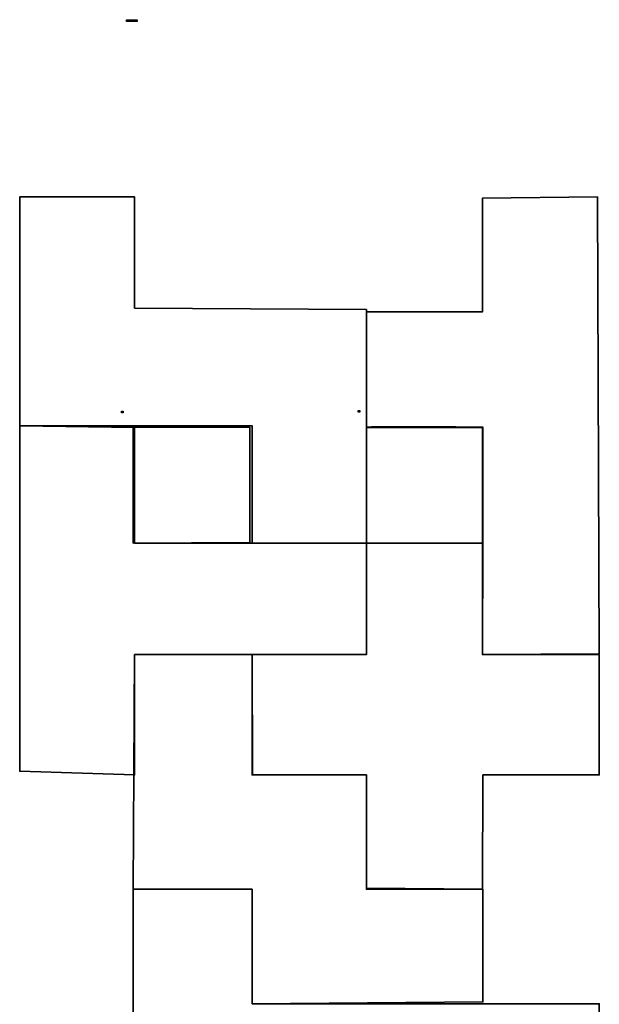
# Model space of a CAD drawing. Header units: centimetres. Extents: x -19.7 to 20, y -18.3 to 22.4.
# Tile 4 of 65: x -6.8 to -2.9, y -11.3 to -4.7. Entities that reach past the tile are written whole.
import ezdxf

# ---------------------------------------------------------------- set-up
doc = ezdxf.new("R2010")
doc.units = ezdxf.units.CM
doc.header["$MEASUREMENT"] = 0
doc.header["$XCLIPFRAME"] = 0
doc.layers.add('Layer 1', color=7, linetype='Continuous')
picture_1 = doc.add_image_def('image1.jpg', size_in_pixel=(376, 59))
picture_2 = doc.add_image_def('image2.jpg', size_in_pixel=(56, 56))
picture_3 = doc.add_image_def('image3.jpg', size_in_pixel=(56, 56))

msp = doc.modelspace()

# ---------------------------------------------------------------- linework, layer by layer
at = {"layer": 'Layer 1', "color": 36, "lineweight": 35}
for points, knots in [([(-4.46842, -8.22552), (-4.46842, -8.22552), (-4.46842, -6.648), (-4.46842, -6.648), (-4.46842, -6.648), (-4.46842, -6.648), (-6.03334, -6.63703), (-6.03334, -6.63703), (-6.03334, -6.63703), (-6.03334, -6.63703), (-6.03334, -5.88738), (-6.03334, -5.88738), (-6.03334, -5.88738), (-6.03334, -5.88738), (-6.80925, -5.88738), (-6.80925, -5.88738), (-6.80925, -5.88738), (-6.80925, -5.88738), (-6.80925, -7.43213), (-6.80925, -7.43213), (-6.80925, -7.43213), (-6.80925, -7.43213), (-5.24051, -7.43213), (-5.24051, -7.43213), (-5.24051, -7.43213), (-5.24051, -7.43213), (-5.23988, -8.22553), (-5.23988, -8.22553), (-5.23988, -8.22553), (-5.23988, -8.22553), (-4.46842, -8.22552), (-4.46842, -8.22552)], [0, 0, 0, 0, 0.1111111, 0.1111111, 0.1111111, 0.1111111, 0.2222222, 0.2222222, 0.2222222, 0.2222222, 0.3333333, 0.3333333, 0.3333333, 0.3333333, 0.4444444, 0.4444444, 0.4444444, 0.4444444, 0.5555556, 0.5555556, 0.5555556, 0.5555556, 0.6666667, 0.6666667, 0.6666667, 0.6666667, 0.7777778, 0.7777778, 0.7777778, 0.7777778, 1, 1, 1, 1]), ([(-2.90898, -5.88738), (-2.90898, -5.88738), (-2.89586, -8.97054), (-2.89586, -8.97054), (-2.89586, -8.97054), (-2.89586, -8.97054), (-3.68487, -8.97682), (-3.68487, -8.97682), (-3.68487, -8.97682), (-3.68487, -8.97682), (-3.68487, -7.44263), (-3.68487, -7.44263), (-3.68487, -7.44263), (-3.68487, -7.44263), (-4.46715, -7.44264), (-4.46715, -7.44264), (-4.46715, -7.44264), (-4.46715, -7.44264), (-4.46842, -6.66237), (-4.46842, -6.66237), (-4.46842, -6.66237), (-4.46842, -6.66237), (-3.68487, -6.66368), (-3.68487, -6.66368), (-3.68487, -6.66368), (-3.68487, -6.66368), (-3.68487, -5.89628), (-3.68487, -5.89628), (-3.68487, -5.89628), (-3.68487, -5.89628), (-2.90898, -5.88738), (-2.90898, -5.88738)], [0, 0, 0, 0, 0.1111111, 0.1111111, 0.1111111, 0.1111111, 0.2222222, 0.2222222, 0.2222222, 0.2222222, 0.3333333, 0.3333333, 0.3333333, 0.3333333, 0.4444444, 0.4444444, 0.4444444, 0.4444444, 0.5555556, 0.5555556, 0.5555556, 0.5555556, 0.6666667, 0.6666667, 0.6666667, 0.6666667, 0.7777778, 0.7777778, 0.7777778, 0.7777778, 1, 1, 1, 1]), ([(-6.03335, -7.44264), (-6.03335, -7.44264), (-6.80925, -7.43213), (-6.80925, -7.43213), (-6.80925, -7.43213), (-6.80925, -7.43213), (-6.80925, -9.76472), (-6.80925, -9.76472), (-6.80925, -9.76472), (-6.80925, -9.76472), (-6.03335, -9.78945), (-6.03335, -9.78945), (-6.03335, -9.78945), (-6.03335, -9.78945), (-6.03335, -8.97683), (-6.03335, -8.97683), (-6.03335, -8.97683), (-6.03335, -8.97683), (-4.46842, -8.97682), (-4.46842, -8.97682), (-4.46842, -8.97682), (-4.46842, -8.97682), (-4.46842, -8.22552), (-4.46842, -8.22552), (-4.46842, -8.22552), (-4.46842, -8.22552), (-6.03335, -8.22552), (-6.03335, -8.22552), (-6.03335, -8.22552), (-6.03335, -8.22552), (-6.03335, -7.44264), (-6.03335, -7.44264)], [0, 0, 0, 0, 0.1111111, 0.1111111, 0.1111111, 0.1111111, 0.2222222, 0.2222222, 0.2222222, 0.2222222, 0.3333333, 0.3333333, 0.3333333, 0.3333333, 0.4444444, 0.4444444, 0.4444444, 0.4444444, 0.5555556, 0.5555556, 0.5555556, 0.5555556, 0.6666667, 0.6666667, 0.6666667, 0.6666667, 0.7777778, 0.7777778, 0.7777778, 0.7777778, 1, 1, 1, 1]), ([(-5.25614, -7.44183), (-5.25614, -7.44183), (-6.04382, -7.44391), (-6.04382, -7.44391), (-6.04382, -7.44391), (-6.04382, -7.44391), (-6.04382, -8.22422), (-6.04382, -8.22422), (-6.04382, -8.22422), (-6.04382, -8.22422), (-5.25614, -8.21956), (-5.25614, -8.21956), (-5.25614, -8.21956), (-5.25614, -8.21956), (-5.25614, -7.44183), (-5.25614, -7.44183)], [0, 0, 0, 0, 0.2, 0.2, 0.2, 0.2, 0.4, 0.4, 0.4, 0.4, 0.6, 0.6, 0.6, 0.6, 1, 1, 1, 1]), ([(-4.46842, -7.44183), (-4.46711, -7.44991), (-4.46842, -8.22422), (-4.46842, -8.22422), (-4.46842, -8.22422), (-4.46842, -8.22422), (-3.68212, -8.22422), (-3.68212, -8.22422), (-3.68212, -8.22422), (-3.68212, -8.22422), (-3.68212, -7.44183), (-3.68212, -7.44183), (-3.68212, -7.44183), (-3.68212, -7.44183), (-4.46973, -7.43375), (-4.46843, -7.44183), (-4.46843, -7.44183), (-4.46843, -7.44183), (-4.46842, -7.44183), (-4.46842, -7.44183)], [0, 0, 0, 0, 0.1666667, 0.1666667, 0.1666667, 0.1666667, 0.3333333, 0.3333333, 0.3333333, 0.3333333, 0.5, 0.5, 0.5, 0.5, 0.6666667, 0.6666667, 0.6666667, 0.6666667, 1, 1, 1, 1]), ([(-3.68212, -8.22552), (-3.68212, -8.22552), (-4.46842, -8.22552), (-4.46842, -8.22552), (-4.46842, -8.22552), (-4.46842, -8.22552), (-4.46842, -8.97682), (-4.46842, -8.97682), (-4.46842, -8.97682), (-4.46842, -8.97682), (-5.23988, -8.97682), (-5.23988, -8.97682), (-5.23988, -8.97682), (-5.23988, -8.97682), (-5.23773, -9.78944), (-5.23773, -9.78944), (-5.23773, -9.78944), (-5.23773, -9.78944), (-4.46842, -9.78945), (-4.46842, -9.78945), (-4.46842, -9.78945), (-4.46842, -9.78945), (-4.46842, -10.55265), (-4.46842, -10.55265), (-4.46842, -10.55265), (-4.46842, -10.55265), (-3.68487, -10.56087), (-3.68487, -10.56087), (-3.68487, -10.56087), (-3.68487, -10.56087), (-3.68212, -9.78945), (-3.68212, -9.78945), (-3.68212, -9.78945), (-3.68212, -9.78945), (-2.89586, -9.78945), (-2.89586, -9.78945), (-2.89586, -9.78945), (-2.89586, -9.78945), (-2.89586, -8.97683), (-2.89586, -8.97683), (-2.89586, -8.97683), (-2.89586, -8.97683), (-3.68487, -8.97682), (-3.68487, -8.97682), (-3.68487, -8.97682), (-3.68487, -8.97682), (-3.68212, -8.22552), (-3.68212, -8.22552)], [0, 0, 0, 0, 0.0769231, 0.0769231, 0.0769231, 0.0769231, 0.1538462, 0.1538462, 0.1538462, 0.1538462, 0.2307692, 0.2307692, 0.2307692, 0.2307692, 0.3076923, 0.3076923, 0.3076923, 0.3076923, 0.3846154, 0.3846154, 0.3846154, 0.3846154, 0.4615385, 0.4615385, 0.4615385, 0.4615385, 0.5384615, 0.5384615, 0.5384615, 0.5384615, 0.6153846, 0.6153846, 0.6153846, 0.6153846, 0.6923077, 0.6923077, 0.6923077, 0.6923077, 0.7692308, 0.7692308, 0.7692308, 0.7692308, 0.8461538, 0.8461538, 0.8461538, 0.8461538, 1, 1, 1, 1]), ([(-5.23988, -8.97682), (-5.23988, -8.97682), (-6.03335, -8.97682), (-6.03335, -8.97682), (-6.03335, -8.97682), (-6.03335, -8.97682), (-6.04383, -10.56086), (-6.04383, -10.56086), (-6.04383, -10.56086), (-6.04383, -10.56086), (-5.23988, -10.56087), (-5.23988, -10.56087), (-5.23988, -10.56087), (-5.23988, -10.56087), (-5.23988, -11.33352), (-5.23988, -11.33352), (-5.23988, -11.33352), (-5.23988, -11.33352), (-3.68212, -11.32135), (-3.68212, -11.32135), (-3.68212, -11.32135), (-3.68212, -11.32135), (-3.68212, -10.56087), (-3.68212, -10.56087), (-3.68212, -10.56087), (-3.68212, -10.56087), (-4.46842, -10.56087), (-4.46842, -10.56087), (-4.46842, -10.56087), (-4.46842, -10.56087), (-4.46842, -9.78945), (-4.46842, -9.78945), (-4.46842, -9.78945), (-4.46842, -9.78945), (-5.23988, -9.78945), (-5.23988, -9.78945), (-5.23988, -9.78945), (-5.23988, -9.78945), (-5.23988, -8.97682), (-5.23988, -8.97682)], [0, 0, 0, 0, 0.0909091, 0.0909091, 0.0909091, 0.0909091, 0.1818182, 0.1818182, 0.1818182, 0.1818182, 0.2727273, 0.2727273, 0.2727273, 0.2727273, 0.3636364, 0.3636364, 0.3636364, 0.3636364, 0.4545455, 0.4545455, 0.4545455, 0.4545455, 0.5454545, 0.5454545, 0.5454545, 0.5454545, 0.6363636, 0.6363636, 0.6363636, 0.6363636, 0.7272727, 0.7272727, 0.7272727, 0.7272727, 0.8181818, 0.8181818, 0.8181818, 0.8181818, 1, 1, 1, 1]), ([(-5.23988, -10.56087), (-5.23988, -10.56087), (-6.04382, -10.56087), (-6.04382, -10.56087), (-6.04382, -10.56087), (-6.04382, -10.56087), (-6.04382, -12.10593), (-6.04382, -12.10593), (-6.04382, -12.10593), (-6.04382, -12.10593), (-2.89585, -12.12223), (-2.89585, -12.12223), (-2.89585, -12.12223), (-2.89585, -12.12223), (-2.89585, -11.33352), (-2.89585, -11.33352), (-2.89585, -11.33352), (-2.89585, -11.33352), (-5.23988, -11.33352), (-5.23988, -11.33352), (-5.23988, -11.33352), (-5.23988, -11.33352), (-5.23988, -10.56087), (-5.23988, -10.56087)], [0, 0, 0, 0, 0.1428571, 0.1428571, 0.1428571, 0.1428571, 0.2857143, 0.2857143, 0.2857143, 0.2857143, 0.4285714, 0.4285714, 0.4285714, 0.4285714, 0.5714286, 0.5714286, 0.5714286, 0.5714286, 0.7142857, 0.7142857, 0.7142857, 0.7142857, 1, 1, 1, 1])]:
    msp.add_open_spline(points, degree=3, knots=knots, dxfattribs=at)

# ---------------------------------------------------------------- pictures from other files: only their frames are drawn
at = {"layer": 'Layer 1', "color": 143}
image = msp.add_image(picture_1, insert=(-6.01111, -5.58947), size_in_units=(5.23088, 0.82743), dxfattribs=at)
image.set_boundary_path([(-6.0111, -5.5895), (-0.7802, -4.762)])
at = {"layer": 'Layer 1', "color": 36}
image = msp.add_image(picture_2, insert=(-6.04382, -8.22422), size_in_units=(0.78768, 0.78239), dxfattribs=at)
image.set_boundary_path([(-6.0438, -8.2242), (-5.2561, -7.4418)])
image = msp.add_image(picture_3, insert=(-4.46844, -8.22422), size_in_units=(0.78632, 0.78599), dxfattribs=at)
image.set_boundary_path([(-4.4684, -8.2242), (-3.6821, -7.4382)])

doc.saveas('drawing.dxf')
